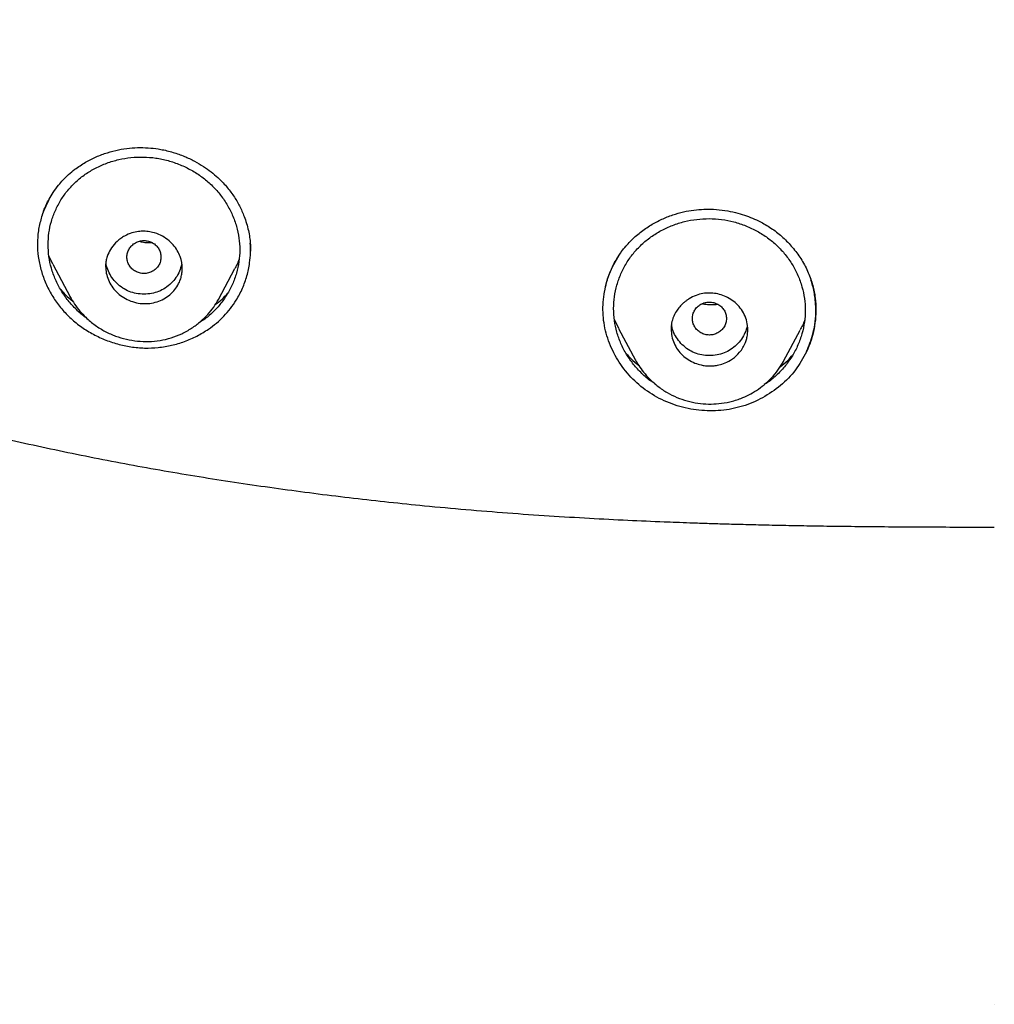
# Model space of a CAD drawing. Header units: millimetres. Extents: x 8 to 1894, y 12 to 2723.
# Tile 69 of 152: x 674 to 697, y 1768 to 1791. Entities that reach past the tile are written whole.
import ezdxf

# ---------------------------------------------------------------- set-up
doc = ezdxf.new("R2010")
doc.units = ezdxf.units.MM

msp = doc.modelspace()

# ---------------------------------------------------------------- linework, layer by layer
at = {"color": 7, "linetype": 'Continuous', "lineweight": 30}
for p, q in [((679.658, 1785.345), (679.657, 1785.361)), ((679.66, 1785.345), (679.66, 1785.352)), ((688.374, 1785.347), (688.494, 1785.488)), ((675.026, 1785.031), (674.931, 1785.23)), ((675.023, 1785.03), (675.431, 1784.265)), ((678.91, 1784.206), (679.296, 1784.93)), ((678.906, 1784.208), (678.9, 1784.197)), ((688.297, 1783.526), (688.195, 1783.737)), ((688.294, 1783.524), (688.691, 1782.781)), ((692.165, 1782.76), (692.554, 1783.489)), ((688.695, 1782.783), (688.691, 1782.789)), ((692.161, 1782.762), (692.149, 1782.74)), ((692.151, 1782.738), (692.164, 1782.759)), ((697.107, 1767.672), (697.107, 1767.672))]:
    msp.add_line(p, q, dxfattribs=at)
for points, knots in [([(651.017, 1797.131), (651.111, 1796.93), (651.293, 1796.539), (651.573, 1795.973), (651.848, 1795.442), (652.117, 1794.947), (652.378, 1794.485), (652.645, 1794.034), (652.915, 1793.597), (653.186, 1793.178), (653.438, 1792.801), (653.684, 1792.449), (653.927, 1792.113), (654.176, 1791.78), (654.428, 1791.455), (654.69, 1791.132), (654.961, 1790.81), (655.362, 1790.353), (655.908, 1789.769), (656.616, 1789.075), (657.356, 1788.41), (658.123, 1787.776), (658.913, 1787.175), (659.76, 1786.585), (660.664, 1786.005), (661.626, 1785.439), (662.609, 1784.906), (663.61, 1784.405), (664.626, 1783.936), (665.715, 1783.47), (666.876, 1783.014), (668.111, 1782.57), (669.358, 1782.161), (670.728, 1781.749), (672.224, 1781.343), (673.847, 1780.946), (675.479, 1780.591), (677.12, 1780.274), (678.767, 1779.995), (680.42, 1779.751), (682.078, 1779.541), (683.51, 1779.388), (684.715, 1779.277), (685.691, 1779.198), (686.657, 1779.131), (687.597, 1779.075), (688.496, 1779.029), (689.174, 1778.999), (689.659, 1778.98), (689.978, 1778.969), (690.336, 1778.957), (690.734, 1778.944), (691.171, 1778.932), (691.648, 1778.92), (692.164, 1778.909), (692.73, 1778.898), (693.346, 1778.889), (694.015, 1778.881), (694.727, 1778.874), (695.482, 1778.87), (696.28, 1778.867), (696.827, 1778.867), (697.107, 1778.867)], [0, 0, 0, 0, 0.012919, 0.025168, 0.036754, 0.047682, 0.057959, 0.067589, 0.078114, 0.087751, 0.096505, 0.104377, 0.112617, 0.120463, 0.128382, 0.136379, 0.144455, 0.152607, 0.171402, 0.190406, 0.209403, 0.228356, 0.247228, 0.266039, 0.287151, 0.308312, 0.329509, 0.350723, 0.371927, 0.393098, 0.418, 0.442876, 0.467746, 0.492626, 0.524304, 0.556002, 0.587715, 0.619432, 0.651157, 0.682881, 0.7146, 0.746298, 0.764881, 0.783467, 0.802034, 0.819981, 0.837053, 0.853251, 0.858591, 0.864633, 0.871425, 0.878967, 0.887258, 0.896298, 0.906087, 0.916626, 0.92847, 0.941135, 0.954621, 0.968928, 0.984055, 1, 1, 1, 1]), ([(675.542, 1787.26), (675.623, 1787.316), (675.78, 1787.427), (676.037, 1787.554), (676.298, 1787.652), (676.56, 1787.719), (676.819, 1787.759), (677.072, 1787.772), (677.317, 1787.762), (677.575, 1787.727), (677.841, 1787.663), (678.106, 1787.568), (678.344, 1787.456), (678.553, 1787.333), (678.736, 1787.202), (678.918, 1787.048), (679.097, 1786.862), (679.267, 1786.638), (679.406, 1786.402), (679.503, 1786.184), (679.569, 1785.99), (679.612, 1785.825), (679.641, 1785.668), (679.656, 1785.532), (679.66, 1785.421), (679.66, 1785.362), (679.66, 1785.336)], [0, 0, 0, 0, 0.053703, 0.105439, 0.15527, 0.203244, 0.249417, 0.293858, 0.336655, 0.37783, 0.429918, 0.478813, 0.52451, 0.566999, 0.606282, 0.642375, 0.693296, 0.743428, 0.792784, 0.841366, 0.873313, 0.904886, 0.935379, 0.961516, 0.982986, 1, 1, 1, 1]), ([(674.912, 1785.492), (674.916, 1785.584), (674.924, 1785.768), (674.984, 1786.038), (675.079, 1786.298), (675.208, 1786.543), (675.37, 1786.769), (675.562, 1786.97), (675.781, 1787.146), (676.025, 1787.292), (676.289, 1787.408), (676.567, 1787.492), (676.855, 1787.54), (677.147, 1787.553), (677.439, 1787.529), (677.729, 1787.468), (678.009, 1787.372), (678.277, 1787.243), (678.524, 1787.084), (678.748, 1786.896), (678.943, 1786.681), (679.108, 1786.445), (679.24, 1786.189), (679.337, 1785.922), (679.395, 1785.647), (679.415, 1785.37), (679.395, 1785.094), (679.337, 1784.822), (679.242, 1784.56), (679.112, 1784.313), (678.95, 1784.085), (678.757, 1783.883), (678.586, 1783.737), (678.472, 1783.671), (678.439, 1783.652)], [0, 0, 0, 0, 0.031667, 0.063714, 0.09554, 0.127803, 0.15949, 0.191119, 0.222975, 0.254679, 0.286702, 0.318908, 0.350607, 0.382262, 0.413929, 0.445618, 0.477844, 0.509675, 0.541663, 0.573395, 0.605097, 0.637168, 0.668961, 0.701413, 0.733089, 0.764565, 0.796445, 0.828137, 0.860179, 0.892307, 0.92399, 0.955775, 0.987387, 1, 1, 1, 1]), ([(674.778, 1786.195), (674.783, 1786.211), (674.797, 1786.251), (674.827, 1786.33), (674.873, 1786.436), (674.94, 1786.57), (675.035, 1786.726), (675.146, 1786.877), (675.268, 1787.017), (675.394, 1787.142), (675.492, 1787.22), (675.542, 1787.26)], [0, 0, 0, 0, 0.041895, 0.107291, 0.196491, 0.309624, 0.446699, 0.607597, 0.728009, 0.858826, 1, 1, 1, 1]), ([(674.956, 1786.59), (674.91, 1786.502), (674.817, 1786.325), (674.725, 1786.039), (674.668, 1785.742), (674.656, 1785.439), (674.687, 1785.135), (674.759, 1784.836), (674.87, 1784.545), (675.018, 1784.269), (675.201, 1784.012), (675.418, 1783.78), (675.665, 1783.576), (675.937, 1783.402), (676.229, 1783.262), (676.536, 1783.156), (676.854, 1783.088), (677.177, 1783.06), (677.498, 1783.073), (677.813, 1783.125), (678.117, 1783.215), (678.408, 1783.34), (678.585, 1783.452), (678.674, 1783.508)], [0, 0, 0, 0, 0.046779, 0.094587, 0.142208, 0.189723, 0.237304, 0.284955, 0.332619, 0.380223, 0.42772, 0.475128, 0.522563, 0.570104, 0.61777, 0.665563, 0.7135, 0.76132, 0.80889, 0.856402, 0.904006, 0.951829, 1, 1, 1, 1]), ([(688.363, 1785.328), (688.43, 1785.411), (688.561, 1785.575), (688.797, 1785.781), (689.045, 1785.952), (689.301, 1786.088), (689.558, 1786.191), (689.811, 1786.263), (690.057, 1786.307), (690.316, 1786.327), (690.582, 1786.322), (690.848, 1786.288), (691.084, 1786.236), (691.294, 1786.171), (691.487, 1786.094), (691.702, 1785.988), (691.939, 1785.839), (692.184, 1785.636), (692.406, 1785.399), (692.597, 1785.131), (692.749, 1784.839), (692.853, 1784.539), (692.913, 1784.243), (692.92, 1784.05), (692.924, 1783.956)], [0, 0, 0, 0, 0.052848, 0.103681, 0.152405, 0.198895, 0.243051, 0.284822, 0.324235, 0.361387, 0.407428, 0.449472, 0.487479, 0.521423, 0.553286, 0.585753, 0.635452, 0.686384, 0.738691, 0.792479, 0.847182, 0.900378, 0.951249, 1, 1, 1, 1]), ([(688.177, 1783.993), (688.181, 1784.086), (688.189, 1784.272), (688.249, 1784.545), (688.344, 1784.809), (688.473, 1785.059), (688.636, 1785.289), (688.829, 1785.496), (689.049, 1785.676), (689.294, 1785.828), (689.559, 1785.949), (689.838, 1786.038), (690.127, 1786.091), (690.42, 1786.107), (690.712, 1786.088), (691.001, 1786.031), (691.281, 1785.938), (691.548, 1785.813), (691.794, 1785.656), (692.016, 1785.472), (692.21, 1785.26), (692.374, 1785.026), (692.505, 1784.772), (692.601, 1784.506), (692.66, 1784.231), (692.679, 1783.953), (692.659, 1783.675), (692.601, 1783.401), (692.506, 1783.135), (692.377, 1782.884), (692.214, 1782.651), (692.021, 1782.443), (691.852, 1782.295), (691.741, 1782.228), (691.712, 1782.21)], [0, 0, 0, 0, 0.0317165, 0.0637958, 0.0956683, 0.1279503, 0.1596674, 0.1913721, 0.223244, 0.2549797, 0.2870895, 0.3193196, 0.35106, 0.3827913, 0.4144574, 0.4461973, 0.4785111, 0.5103561, 0.5424062, 0.5741892, 0.6059374, 0.638045, 0.6698768, 0.7023609, 0.7340774, 0.765597, 0.7975777, 0.8293092, 0.861325, 0.893564, 0.9252898, 0.9570389, 0.9887113, 1, 1, 1, 1]), ([(676.261, 1784.982), (676.262, 1785.011), (676.264, 1785.071), (676.283, 1785.165), (676.322, 1785.284), (676.398, 1785.425), (676.506, 1785.549), (676.614, 1785.637), (676.729, 1785.71), (676.867, 1785.769), (677.021, 1785.802), (677.138, 1785.808), (677.226, 1785.803), (677.296, 1785.793), (677.407, 1785.77), (677.552, 1785.718), (677.716, 1785.618), (677.848, 1785.495), (677.946, 1785.357), (678.034, 1785.173), (678.068, 1784.99), (678.056, 1784.826), (678.033, 1784.718), (677.989, 1784.597), (677.916, 1784.467), (677.805, 1784.34), (677.668, 1784.236), (677.512, 1784.161), (677.343, 1784.115), (677.164, 1784.101), (676.983, 1784.124), (676.808, 1784.181), (676.648, 1784.267), (676.511, 1784.379), (676.401, 1784.513), (676.322, 1784.662), (676.271, 1784.821), (676.265, 1784.928), (676.261, 1784.982)], [0, 0, 0, 0, 0.016243, 0.034175, 0.054045, 0.087143, 0.124403, 0.145292, 0.164786, 0.198856, 0.227019, 0.248886, 0.261416, 0.273855, 0.286082, 0.321465, 0.355113, 0.387216, 0.417512, 0.44638, 0.499042, 0.519852, 0.540816, 0.561722, 0.593076, 0.624309, 0.65568, 0.686898, 0.718257, 0.749468, 0.782203, 0.814546, 0.846315, 0.877827, 0.908772, 0.939492, 0.969855, 1, 1, 1, 1]), ([(677.561, 1785.2), (677.559, 1785.234), (677.553, 1785.301), (677.511, 1785.395), (677.448, 1785.477), (677.364, 1785.538), (677.266, 1785.577), (677.162, 1785.591), (677.057, 1785.577), (676.959, 1785.538), (676.875, 1785.477), (676.811, 1785.396), (676.771, 1785.302), (676.757, 1785.2), (676.771, 1785.099), (676.811, 1785.005), (676.875, 1784.924), (676.959, 1784.862), (677.056, 1784.823), (677.161, 1784.809), (677.266, 1784.823), (677.363, 1784.862), (677.447, 1784.924), (677.511, 1785.005), (677.553, 1785.099), (677.559, 1785.166), (677.561, 1785.2)], [0, 0, 0, 0, 0.041659, 0.083341, 0.125, 0.166659, 0.208341, 0.25, 0.291659, 0.333341, 0.375, 0.416659, 0.458341, 0.5, 0.541659, 0.583341, 0.625, 0.666659, 0.708341, 0.75, 0.791659, 0.833341, 0.875, 0.916659, 0.958341, 1, 1, 1, 1]), ([(675.831, 1783.758), (675.82, 1783.765), (675.727, 1783.824), (675.574, 1783.965), (675.378, 1784.176), (675.213, 1784.414), (675.082, 1784.67), (674.985, 1784.937), (674.924, 1785.213), (674.916, 1785.399), (674.912, 1785.492)], [0, 0, 0, 0, 0.018565, 0.157707, 0.296888, 0.436245, 0.578133, 0.719145, 0.858946, 1, 1, 1, 1]), ([(677.364, 1785.533), (677.326, 1785.532), (677.245, 1785.53), (677.138, 1785.542), (677.071, 1785.561), (677.045, 1785.568)], [0, 0, 0, 0, 0.356477, 0.756049, 1, 1, 1, 1]), ([(678.674, 1783.508), (678.739, 1783.555), (678.868, 1783.649), (679.04, 1783.813), (679.194, 1783.992), (679.342, 1784.209), (679.477, 1784.463), (679.584, 1784.758), (679.641, 1785.039), (679.665, 1785.297), (679.658, 1785.452), (679.655, 1785.528)], [0, 0, 0, 0, 0.100696, 0.200369, 0.30009, 0.400908, 0.535146, 0.66819, 0.802281, 0.90256, 1, 1, 1, 1]), ([(692.703, 1782.976), (692.622, 1782.831), (692.46, 1782.539), (692.102, 1782.177), (691.682, 1781.887), (691.207, 1781.685), (690.698, 1781.586), (690.177, 1781.591), (689.665, 1781.697), (689.183, 1781.899), (688.757, 1782.196), (688.406, 1782.569), (688.14, 1782.999), (687.97, 1783.469), (687.909, 1783.961), (687.96, 1784.452), (688.106, 1784.927), (688.285, 1785.207), (688.374, 1785.347)], [0, 0, 0, 0, 0.062594, 0.125126, 0.187631, 0.250068, 0.312383, 0.374714, 0.437208, 0.499974, 0.562707, 0.625224, 0.687639, 0.749934, 0.812199, 0.874658, 0.937292, 1, 1, 1, 1]), ([(679.393, 1785.151), (679.376, 1785.102), (679.349, 1785.026), (679.307, 1784.957), (679.292, 1784.932)], [0, 0, 0, 0, 0.640854, 1, 1, 1, 1]), ([(687.968, 1784.397), (687.981, 1784.466), (688.012, 1784.622), (688.096, 1784.857), (688.211, 1785.102), (688.312, 1785.252), (688.363, 1785.328)], [0, 0, 0, 0, 0.206559, 0.470563, 0.734997, 1, 1, 1, 1]), ([(678.045, 1785.026), (678.03, 1784.972), (678.002, 1784.863), (677.916, 1784.714), (677.801, 1784.581), (677.664, 1784.47), (677.508, 1784.389), (677.339, 1784.34), (677.161, 1784.326), (676.982, 1784.341), (676.813, 1784.389), (676.658, 1784.471), (676.521, 1784.582), (676.406, 1784.715), (676.323, 1784.865), (676.278, 1784.994), (676.273, 1785.072), (676.271, 1785.095)], [0, 0, 0, 0, 0.067979, 0.136315, 0.207525, 0.278686, 0.346935, 0.415112, 0.486065, 0.557317, 0.62562, 0.693803, 0.764706, 0.8359, 0.90421, 0.972461, 1, 1, 1, 1]), ([(692.703, 1782.976), (692.709, 1782.991), (692.73, 1783.035), (692.768, 1783.125), (692.817, 1783.263), (692.869, 1783.452), (692.911, 1783.693), (692.924, 1783.916), (692.917, 1784.103), (692.904, 1784.242), (692.881, 1784.386), (692.85, 1784.528), (692.82, 1784.62), (692.806, 1784.663)], [0, 0, 0, 0, 0.028078, 0.084268, 0.168692, 0.281498, 0.422788, 0.592494, 0.668319, 0.748625, 0.833389, 0.922599, 1, 1, 1, 1]), ([(675.209, 1784.436), (675.245, 1784.394), (675.33, 1784.296), (675.433, 1784.213), (675.493, 1784.166)], [0, 0, 0, 0, 0.419069, 1, 1, 1, 1]), ([(692.837, 1784.563), (692.856, 1784.49), (692.897, 1784.329), (692.923, 1784.071), (692.921, 1783.795), (692.884, 1783.518), (692.815, 1783.241), (692.74, 1783.065), (692.703, 1782.976)], [0, 0, 0, 0, 0.139006, 0.305989, 0.475857, 0.648361, 0.823175, 1, 1, 1, 1]), ([(675.426, 1784.276), (675.461, 1784.215), (675.53, 1784.095), (675.656, 1783.932), (675.814, 1783.763), (676.011, 1783.598), (676.248, 1783.451), (676.494, 1783.342), (676.748, 1783.267), (677.009, 1783.224), (677.275, 1783.214), (677.54, 1783.238), (677.8, 1783.299), (678.05, 1783.397), (678.279, 1783.526), (678.483, 1783.677), (678.656, 1783.844), (678.799, 1784.017), (678.872, 1784.142), (678.908, 1784.202)], [0, 0, 0, 0, 0.049764, 0.098148, 0.145146, 0.213065, 0.27813, 0.340546, 0.401887, 0.463717, 0.525954, 0.588515, 0.651432, 0.715217, 0.779453, 0.84053, 0.897646, 0.950779, 1, 1, 1, 1]), ([(678.835, 1784.085), (678.89, 1784.126), (678.996, 1784.206), (679.083, 1784.304), (679.126, 1784.352)], [0, 0, 0, 0, 0.511659, 1, 1, 1, 1]), ([(689.525, 1783.511), (689.525, 1783.517), (689.525, 1783.531), (689.526, 1783.556), (689.532, 1783.62), (689.555, 1783.74), (689.634, 1783.922), (689.746, 1784.061), (689.844, 1784.148), (689.896, 1784.187), (689.981, 1784.244), (690.105, 1784.304), (690.266, 1784.348), (690.425, 1784.361), (690.582, 1784.346), (690.74, 1784.304), (690.892, 1784.234), (691.033, 1784.135), (691.154, 1784.007), (691.248, 1783.854), (691.31, 1783.681), (691.329, 1783.523), (691.321, 1783.392), (691.301, 1783.291), (691.253, 1783.143), (691.151, 1782.969), (690.979, 1782.811), (690.807, 1782.717), (690.659, 1782.67), (690.54, 1782.65), (690.467, 1782.646), (690.415, 1782.646), (690.378, 1782.647), (690.329, 1782.652), (690.281, 1782.659), (690.198, 1782.675), (690.076, 1782.713), (689.926, 1782.789), (689.787, 1782.896), (689.674, 1783.028), (689.591, 1783.178), (689.536, 1783.341), (689.529, 1783.454), (689.525, 1783.511)], [0, 0, 0, 0, 0.003438, 0.008132, 0.014071, 0.039361, 0.076169, 0.124269, 0.136351, 0.148145, 0.159697, 0.19217, 0.22193, 0.248739, 0.276587, 0.30535, 0.335216, 0.365866, 0.397682, 0.430421, 0.464132, 0.49895, 0.518665, 0.537697, 0.555925, 0.60546, 0.647648, 0.68257, 0.710328, 0.730592, 0.74736, 0.749299, 0.758064, 0.76679, 0.775493, 0.784184, 0.811676, 0.842808, 0.874152, 0.90535, 0.936807, 0.968291, 1, 1, 1, 1]), ([(692.703, 1782.976), (692.758, 1783.113), (692.869, 1783.386), (692.937, 1783.821), (692.914, 1784.11), (692.902, 1784.253)], [0, 0, 0, 0, 0.3372473, 0.6708265, 1, 1, 1, 1]), ([(689.15, 1782.227), (689.119, 1782.246), (689.006, 1782.316), (688.834, 1782.469), (688.64, 1782.68), (688.476, 1782.915), (688.345, 1783.17), (688.249, 1783.437), (688.188, 1783.713), (688.181, 1783.9), (688.177, 1783.993)], [0, 0, 0, 0, 0.050983, 0.185521, 0.320423, 0.455194, 0.592087, 0.728589, 0.863784, 1, 1, 1, 1]), ([(690.825, 1783.758), (690.822, 1783.792), (690.817, 1783.859), (690.775, 1783.953), (690.712, 1784.035), (690.627, 1784.096), (690.53, 1784.135), (690.425, 1784.149), (690.321, 1784.135), (690.223, 1784.096), (690.139, 1784.035), (690.075, 1783.954), (690.035, 1783.86), (690.02, 1783.758), (690.035, 1783.657), (690.075, 1783.563), (690.139, 1783.482), (690.223, 1783.42), (690.32, 1783.381), (690.425, 1783.367), (690.53, 1783.381), (690.627, 1783.42), (690.711, 1783.482), (690.775, 1783.563), (690.817, 1783.657), (690.822, 1783.724), (690.825, 1783.758)], [0, 0, 0, 0, 0.041659, 0.083341, 0.125, 0.166659, 0.208341, 0.25, 0.291659, 0.333341, 0.375, 0.416659, 0.458341, 0.5, 0.541659, 0.583341, 0.625, 0.666659, 0.708341, 0.75, 0.791659, 0.833341, 0.875, 0.916659, 0.958341, 1, 1, 1, 1]), ([(690.63, 1784.089), (690.626, 1784.088), (690.578, 1784.078), (690.481, 1784.075), (690.357, 1784.079), (690.282, 1784.096), (690.251, 1784.103)], [0, 0, 0, 0, 0.029531, 0.39327, 0.755201, 1, 1, 1, 1]), ([(692.656, 1783.722), (692.641, 1783.679), (692.613, 1783.599), (692.57, 1783.525), (692.55, 1783.491)], [0, 0, 0, 0, 0.536002, 1, 1, 1, 1]), ([(691.311, 1783.611), (691.31, 1783.602), (691.305, 1783.538), (691.263, 1783.422), (691.181, 1783.272), (691.064, 1783.139), (690.927, 1783.028), (690.772, 1782.947), (690.603, 1782.898), (690.424, 1782.884), (690.246, 1782.899), (690.076, 1782.948), (689.921, 1783.029), (689.785, 1783.141), (689.669, 1783.273), (689.587, 1783.423), (689.544, 1783.544), (689.539, 1783.615), (689.537, 1783.629)], [0, 0, 0, 0, 0.010765, 0.078988, 0.147233, 0.218347, 0.289421, 0.357582, 0.425665, 0.496515, 0.56768, 0.635894, 0.703982, 0.774781, 0.845888, 0.914108, 0.982263, 1, 1, 1, 1]), ([(688.473, 1782.935), (688.51, 1782.893), (688.597, 1782.791), (688.703, 1782.708), (688.765, 1782.659)], [0, 0, 0, 0, 0.419051, 1, 1, 1, 1]), ([(692.081, 1782.626), (692.143, 1782.674), (692.252, 1782.758), (692.342, 1782.861), (692.381, 1782.905)], [0, 0, 0, 0, 0.565881, 1, 1, 1, 1]), ([(688.69, 1782.785), (688.716, 1782.741), (688.772, 1782.641), (688.885, 1782.49), (689.033, 1782.324), (689.215, 1782.163), (689.427, 1782.018), (689.658, 1781.903), (689.901, 1781.821), (690.15, 1781.769), (690.4, 1781.748), (690.651, 1781.757), (690.909, 1781.799), (691.143, 1781.872), (691.352, 1781.966), (691.534, 1782.073), (691.712, 1782.204), (691.882, 1782.362), (692.034, 1782.54), (692.113, 1782.674), (692.151, 1782.738)], [0, 0, 0, 0, 0.035892, 0.081214, 0.134022, 0.194243, 0.256057, 0.31726, 0.377837, 0.437778, 0.497016, 0.555467, 0.615985, 0.681975, 0.72939, 0.779571, 0.832458, 0.887921, 0.945788, 1, 1, 1, 1]), ([(665.652, 1775.214), (666.245, 1774.604), (667.431, 1773.385), (669.203, 1771.544), (670.727, 1769.936), (672.006, 1768.563), (673.042, 1767.428), (673.96, 1766.405), (674.522, 1765.752), (674.75, 1765.488)], [0, 0, 0, 0, 0.192117, 0.384162, 0.576172, 0.691379, 0.806595, 0.921833, 1, 1, 1, 1])]:
    msp.add_open_spline(points, degree=3, knots=knots, dxfattribs=at)

doc.saveas('drawing.dxf')
